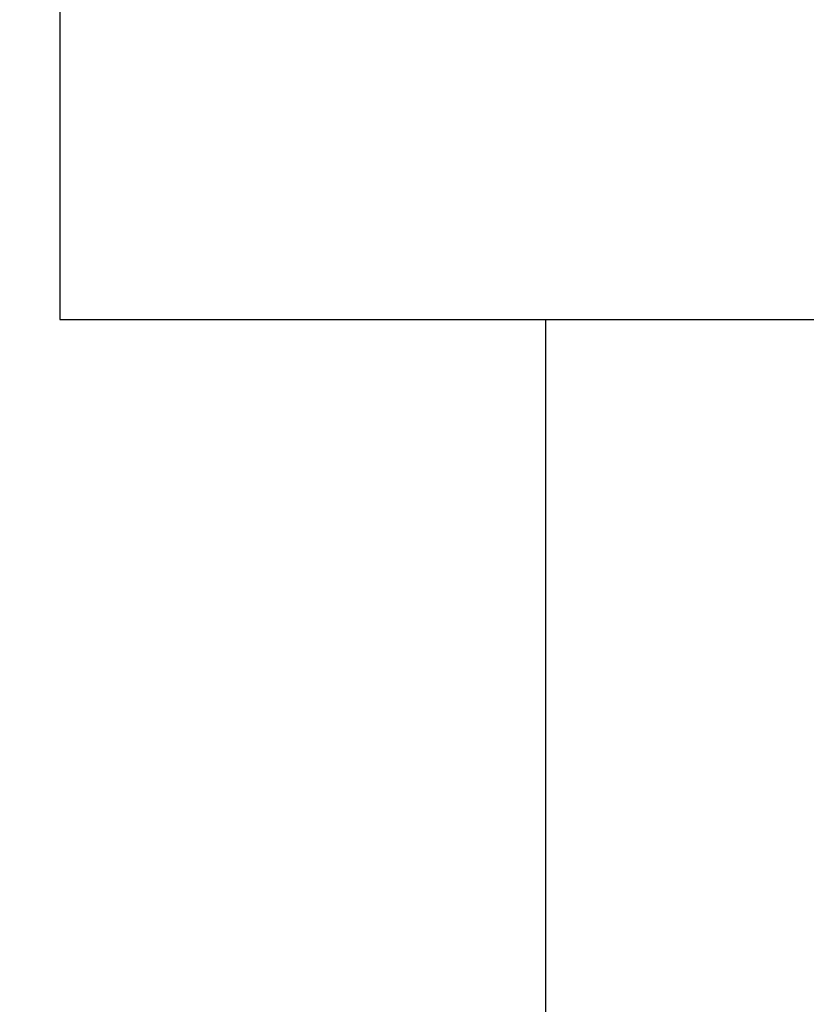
# Model space of a CAD drawing. Header units: inches. Extents: x 246 to 500, y -220 to -17.
# Tile 84 of 118: x 451.14 to 456.08, y -120.86 to -114.67. Entities that reach past the tile are written whole.
import ezdxf

# ---------------------------------------------------------------- set-up
doc = ezdxf.new("R2010")
doc.units = ezdxf.units.IN
doc.header["$LTSCALE"] = 1.21
doc.header["$MEASUREMENT"] = 0
doc.header["$PDMODE"] = 3
doc.header["$PDSIZE"] = 0.3125
doc.layers.get('0').update_dxf_attribs({"linetype": 'CONTINUOUS'})
doc.layers.get('Defpoints').update_dxf_attribs({"linetype": 'CONTINUOUS'})
doc.layers.add('DIM', color=3, linetype='CONTINUOUS')
doc.styles.get("Standard").update_dxf_attribs({"font": 'txt', "width": 0.8})
doc.dimstyles.get("Standard").update_dxf_attribs({"dimtxt": 0.15625, "dimasz": 0.1875, "dimexe": 0.125, "dimexo": 0.0625, "dimgap": 0.09, "dimtad": 0, "dimtih": 1, "dimtoh": 1, "dimzin": 4, "dimdsep": 46, "dimtxsty": 'Standard', "dimblk": '_FILLED', "dimblk1": '_FILLED', "dimblk2": '_FILLED', "dimcen": 0.09, "dimazin": 1, "dimtp": 0.01, "dimtm": 0.01, "dimtfac": 1, "dimtofl": 0, "dimtmove": 0, "dimatfit": 3, "dimldrblk": '_FILLED', "dimfxl": 1, "dimtolj": 1, "dimtzin": 4, "dimarcsym": 0})

# ---------------------------------------------------------------- blocks, each defined once
blk = doc.blocks.new('_FILLED')
at = {"color": 0, "linetype": 'ByBlock'}
blk.add_solid([(0, 0), (-1, 0.1667), (-1, -0.1667)], dxfattribs=at)
blk = doc.blocks.new('*D61')
at = {"layer": 'Defpoints', "color": 0}
for p in [(433.4401, -77.4879), (433.4401, -91.8581), (457.6897, -127.8567)]:
    blk.add_point(p, dxfattribs=at)
at = {"layer": 'DIM', "color": 0, "lineweight": -2}
for p, q in [((433.4401, -91.7956), (433.4401, -77.3629)), ((457.6897, -127.7942), (457.6897, -77.3629)), ((435.4401, -77.4879), (442.2749, -77.4879)), ((455.6897, -77.4879), (448.8549, -77.4879))]:
    blk.add_line(p, q, dxfattribs=at)
at = {"layer": 'DIM', "color": 0, "lineweight": -2, "xscale": 2, "yscale": 2, "zscale": 2, "rotation": 180}
blk.add_blockref('_FILLED', (433.4401, -77.4879), dxfattribs=at)
at = {"layer": 'DIM', "color": 0, "lineweight": -2, "xscale": 2, "yscale": 2, "zscale": 2}
blk.add_blockref('_FILLED', (457.6897, -77.4879), dxfattribs=at)
at = {"layer": 'DIM', "color": 0, "insert": (445.5649, -77.4879), "char_height": 2, "attachment_point": 5}
blk.add_mtext('\\A1;24.25', dxfattribs=at)

msp = doc.modelspace()

# ---------------------------------------------------------------- linework, layer by layer
at = {"color": 7, "linetype": 'Continuous'}
for p, q in [((451.3902, -114.3586), (451.3902, -116.5586)), ((451.3902, -116.5586), (463.9902, -116.5586)), ((454.4402, -116.5586), (454.4402, -123.2586))]:
    msp.add_line(p, q, dxfattribs=at)

# ---------------------------------------------------------------- dimensions: what is measured, and where the dimension line sits
at = {"layer": 'DIM'}
dim = msp.add_linear_dim(base=(433.4401, -77.4879), p1=(457.6897, -127.8567), p2=(433.4401, -91.8581), dimstyle='Standard', override={"dimtxt": 2, "dimasz": 2, "dimtih": 0, "dimtoh": 0, "dimzin": 0, "dimcen": 0.198, "dimadec": 0, "dimazin": 0, "dimtp": 0, "dimtm": 0, "dimtdec": 4, "dimtzin": 0}, dxfattribs=at)
dim.commit()
dim.dimension.update_dxf_attribs({"geometry": '*D61', "text_midpoint": (445.5649, -77.4879)})

doc.saveas('drawing.dxf')
